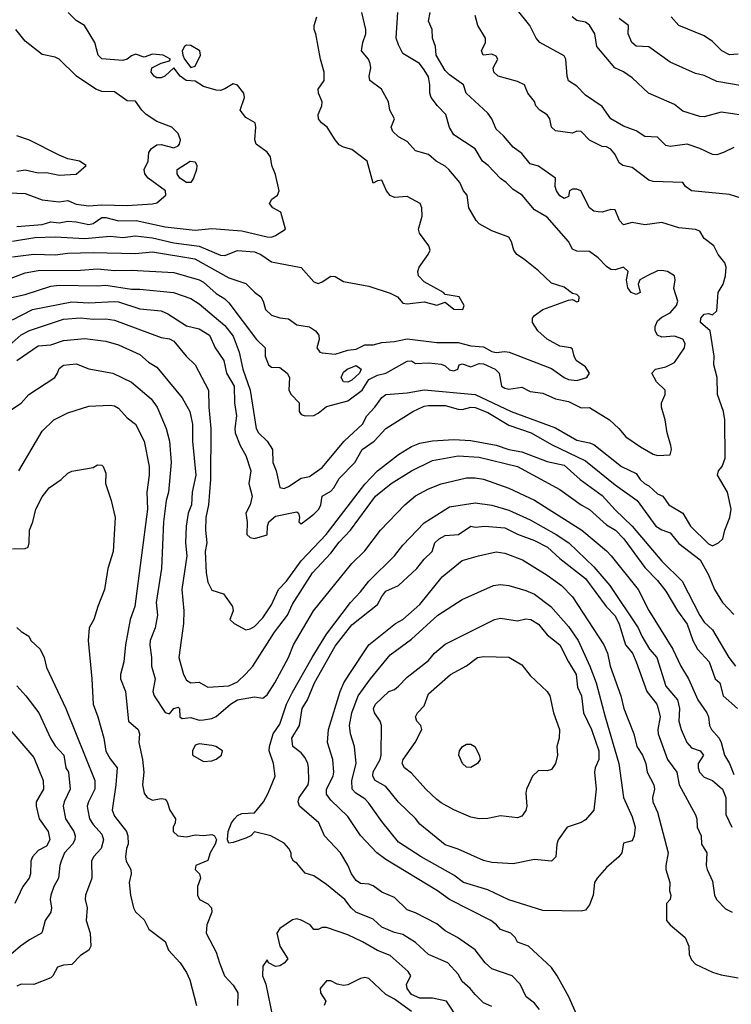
# Model space of a CAD drawing. Header units: metres. Extents: x -46681 to -43747, y -240911 to -237677.
# Tile 183 of 256: x -46000 to -45916, y -239902 to -239786. Entities that reach past the tile are written whole.
import ezdxf

# ---------------------------------------------------------------- set-up
doc = ezdxf.new("R2010")
doc.units = ezdxf.units.M
doc.layers.add('CONTOUR_INDEX', color=1, linetype='Continuous')
doc.layers.add('CONTOUR_INTER', color=3, linetype='Continuous')

msp = doc.modelspace()

# ---------------------------------------------------------------- linework, layer by layer
at = {"layer": 'CONTOUR_INDEX'}
for points, elevation in [([(-46001.6, -239819.15), (-45999.6, -239818.73), (-45996.6, -239817.75), (-45995.6, -239817.64), (-45991.1, -239817.71), (-45990.1, -239817.62), (-45987.1, -239818.1), (-45986.1, -239818.11), (-45982.14, -239818.52), (-45980.1, -239819.22), (-45979.1, -239819.83), (-45976.1, -239822.38), (-45975.1, -239823.66), (-45974.39, -239825.52), (-45973.95, -239827.52), (-45973.1, -239830.02), (-45972.4, -239834.52), (-45972.13, -239835.02), (-45971.09, -239836.02), (-45970.47, -239837.02), (-45970.41, -239838.52), (-45970.02, -239839.52), (-45969.6, -239841.5), (-45969.1, -239841.59), (-45968.6, -239841.38), (-45967.1, -239840.39), (-45966.1, -239840.17), (-45964.6, -239839.11), (-45962.04, -239836.02), (-45959.87, -239834.02), (-45959.35, -239833.02), (-45958.42, -239832.02), (-45957.6, -239830.89), (-45957.11, -239830.52), (-45954.6, -239830.31), (-45952.6, -239829.99), (-45946.6, -239830.54), (-45942.35, -239832.52), (-45937.1, -239834.44), (-45934.6, -239835.89), (-45933.1, -239836.2), (-45932.6, -239836.42), (-45929.32, -239839.02), (-45927.6, -239839.82), (-45927.14, -239840.52), (-45926.62, -239841.02), (-45926.1, -239841.3), (-45925.1, -239842.23), (-45924.45, -239842.52), (-45923.77, -239843.52), (-45922.11, -239844.52), (-45921.2, -239846.02), (-45919.1, -239848.11), (-45918.6, -239848.34), (-45917.92, -239848.02), (-45917.4, -239847.52), (-45917.17, -239846.52), (-45916.58, -239845.02), (-45916.41, -239844.02), (-45916.86, -239842.02), (-45918.01, -239840.02), (-45917.9, -239839.52), (-45917.47, -239839.02), (-45917.11, -239838.02), (-45917.15, -239833.52), (-45917.31, -239832.52), (-45918.04, -239830.52), (-45918.08, -239828.52), (-45918.46, -239827.02), (-45918.4, -239826.02), (-45918.88, -239823.02), (-45920.04, -239822.02), (-45919.98, -239821.52), (-45919.6, -239821.05), (-45919.1, -239820.96), (-45918.6, -239821.12), (-45918.1, -239820.68), (-45917.96, -239818.52), (-45917.36, -239817.52), (-45917.1, -239816.52), (-45917.02, -239815.52), (-45917.17, -239815.02), (-45917.95, -239814.02), (-45918.45, -239813.02), (-45919.6, -239812.13), (-45920.1, -239811.28), (-45920.6, -239811.07), (-45922.6, -239810.88), (-45924.6, -239810.24), (-45926.6, -239810.54), (-45928.1, -239810.27), (-45929.1, -239810.51), (-45929.56, -239810.02), (-45930.1, -239808.74), (-45930.6, -239808.71), (-45931.6, -239809.03), (-45932.1, -239809.01), (-45932.6, -239808.9), (-45933.1, -239808.53), (-45934.14, -239806.52), (-45934.6, -239806.31), (-45935.1, -239806.33), (-45935.45, -239806.52), (-45935.6, -239807.2), (-45936.1, -239807.44), (-45936.6, -239807.12), (-45937, -239806.52), (-45937.14, -239806.02), (-45937.12, -239805.02), (-45939.1, -239803.62), (-45940.1, -239803.34), (-45941.1, -239802.11), (-45942.1, -239801.37), (-45943.24, -239800.02), (-45944.1, -239799.24), (-45944.62, -239798.02), (-45945.1, -239797.38), (-45947.66, -239795.02), (-45947.96, -239794.02), (-45949.6, -239792.85), (-45950.1, -239792.35), (-45951.16, -239790.52), (-45951.24, -239789.52), (-45951.63, -239788.52), (-45951.67, -239787.52), (-45952.1, -239786.52), (-45951.87, -239785.52)], 120), ([(-45915.6, -239790.41), (-45916.6, -239790.51), (-45917.52, -239790.02), (-45918.6, -239788.91), (-45919.6, -239788.24), (-45922.6, -239787.02), (-45923.48, -239786.02)], 125), ([(-46001.6, -239806.77), (-45999.6, -239806.85), (-45997.6, -239807.57), (-45995.6, -239807.83), (-45994.6, -239807.64), (-45993.6, -239808.1), (-45992.1, -239808.3), (-45990.6, -239808.18), (-45987.6, -239808.26), (-45984.6, -239808.07), (-45984.1, -239807.93), (-45983.05, -239807.02), (-45983.08, -239806.52), (-45985.12, -239805.02), (-45985.52, -239804.52), (-45985.59, -239804.02), (-45985.12, -239803.02), (-45985.03, -239802.02), (-45984.74, -239801.52), (-45984.1, -239801.11), (-45983.6, -239801.05), (-45982.1, -239801.44), (-45981.6, -239801.21), (-45981.42, -239801.02), (-45981.32, -239800.52), (-45981.6, -239799.76), (-45982.35, -239799.02), (-45984.1, -239798.33), (-45985.34, -239797.52), (-45985.88, -239797.02), (-45986.6, -239795.94), (-45987.6, -239795.9), (-45989.1, -239794.87), (-45990.6, -239794.8), (-45991.3, -239794.52), (-45993.58, -239793.02), (-45995.6, -239791.02), (-45996.1, -239790.75), (-45997.6, -239790.45), (-45999.6, -239788.87), (-46000.7, -239787.52)], 115), ([(-46000.38, -239839.52), (-45997.6, -239834.84), (-45996.24, -239833.52), (-45994.6, -239832.69), (-45992.1, -239831.88), (-45989.6, -239831.77), (-45989.1, -239831.86), (-45988.6, -239832.15), (-45987.6, -239833.26), (-45986.6, -239834.03), (-45985.61, -239836.02), (-45985.02, -239839.02), (-45985.02, -239840.02), (-45985.28, -239842.02), (-45985.2, -239844.02), (-45986.7, -239855.52), (-45987.24, -239857.02), (-45987.81, -239860.02), (-45987.98, -239862.02), (-45988.37, -239863.52), (-45988.39, -239864.02), (-45987.8, -239865.52), (-45987.42, -239869.02), (-45986.29, -239870.02), (-45986.15, -239870.52), (-45986.23, -239871.52), (-45985.79, -239873.52), (-45985.62, -239875.02), (-45985.77, -239876.52), (-45985.58, -239877.52), (-45985.23, -239878.02), (-45984.6, -239878.32), (-45983.6, -239878.12), (-45983.1, -239878.21), (-45982.87, -239878.52), (-45982.55, -239879.52), (-45981.9, -239880.52), (-45981.93, -239881.02), (-45982.18, -239881.52), (-45982.17, -239882.02), (-45981.64, -239882.52), (-45980.6, -239882.66), (-45979.6, -239882.42), (-45978.6, -239882.5), (-45977.6, -239882.39), (-45977.31, -239882.52), (-45977.08, -239883.02), (-45977.23, -239883.52), (-45977.8, -239884.52), (-45978.1, -239885.43), (-45979.52, -239886.02), (-45979.57, -239886.52), (-45979.09, -239887.02), (-45978.95, -239887.52), (-45979.3, -239888.52), (-45979.29, -239889.52), (-45979.06, -239890.02), (-45978.1, -239890.54), (-45977.66, -239891.02), (-45977.6, -239891.52), (-45978.21, -239893.02), (-45978.27, -239894.02), (-45977.1, -239896.24), (-45976.73, -239897.52), (-45976.11, -239899.02), (-45975.1, -239900.13), (-45974.55, -239901.02), (-45974.58, -239902.52)], 125), ([(-45944.6, -239902.65), (-45945.6, -239902.22), (-45946.6, -239901.24), (-45947.18, -239900.52), (-45948.1, -239899.7), (-45948.6, -239898.83), (-45949.82, -239897.52), (-45952.09, -239896.52), (-45953.6, -239895.12), (-45955.1, -239894.15), (-45956.1, -239893.91), (-45957.6, -239893.31), (-45958.6, -239892.34), (-45960.65, -239891.52), (-45961.19, -239891.02), (-45961.93, -239890.02), (-45964.1, -239888.26), (-45965.6, -239887.25), (-45966.6, -239886.95), (-45967.6, -239885.75), (-45967.99, -239885.52), (-45968.26, -239885.02), (-45968.28, -239884.52), (-45968.53, -239884.02), (-45969.1, -239883.38), (-45970.67, -239882.52), (-45972.6, -239882.08), (-45973.02, -239882.52), (-45973.6, -239882.79), (-45975.1, -239883.33), (-45975.6, -239883.38), (-45975.76, -239883.02), (-45975.69, -239882.02), (-45975.31, -239881.02), (-45974.95, -239880.52), (-45974.6, -239880.15), (-45974.1, -239879.9), (-45972.6, -239879.84), (-45971.54, -239878.52), (-45970.98, -239877.52), (-45970.15, -239875.52), (-45970.36, -239874.02), (-45970.85, -239872.52), (-45970.84, -239872.02), (-45970.38, -239870.52), (-45969.6, -239869.38), (-45968.81, -239867.02), (-45968.1, -239865.59), (-45965.81, -239861.52), (-45964.1, -239858.78), (-45961.27, -239855.02), (-45960.1, -239853.78), (-45959.13, -239852.52), (-45956.08, -239849.52), (-45955.1, -239848.26), (-45952.6, -239845.64), (-45949.6, -239843.78), (-45946.6, -239843.27), (-45944.6, -239843.57), (-45942.6, -239844.15), (-45940.1, -239845.29), (-45937.02, -239847.02), (-45935.55, -239848.02), (-45932.6, -239850.84), (-45930.7, -239853.02), (-45927.38, -239858.02), (-45926.93, -239859.02), (-45926.02, -239860.52), (-45925.17, -239861.52), (-45924.1, -239864.89), (-45922.75, -239866.52), (-45922.51, -239867.52), (-45922.59, -239869.02), (-45922.32, -239870.02), (-45921.64, -239871.52), (-45921.1, -239872.15), (-45920.06, -239872.52), (-45919.67, -239873.02), (-45920.29, -239874.02), (-45920.31, -239874.52), (-45920.13, -239875.02), (-45919.6, -239875.63), (-45918.6, -239876.01), (-45917.44, -239877.02), (-45917.04, -239878.02), (-45917.05, -239880.02), (-45916.32, -239881.52)], 125), ([(-45946.29, -239861.52), (-45945.6, -239861.41), (-45942.6, -239861.46), (-45941.1, -239862.4), (-45940.1, -239863.63), (-45938.1, -239865.52), (-45937.78, -239866.02), (-45937.34, -239868.02), (-45936.66, -239870.02), (-45936.7, -239871.02), (-45936.94, -239872.02), (-45936.89, -239873.02), (-45937.12, -239874.02), (-45937.6, -239874.72), (-45938.1, -239874.88), (-45939.1, -239874.83), (-45939.82, -239875.52), (-45940.53, -239877.02), (-45940.61, -239877.52), (-45940.48, -239879.02), (-45940.6, -239879.55), (-45941.1, -239880.21), (-45941.6, -239880.43), (-45943.6, -239880.17), (-45945.1, -239880.48), (-45946.1, -239880.52), (-45947.1, -239880.32), (-45949.1, -239879.46), (-45950.6, -239878.66), (-45951.1, -239878.24), (-45952.4, -239877.02), (-45954.1, -239875.13), (-45954.93, -239874.52), (-45955.17, -239874.02), (-45955.08, -239873.52), (-45953.66, -239871.52), (-45952.86, -239870.02), (-45953, -239869.52), (-45953.46, -239869.02), (-45953.6, -239868.52), (-45953.38, -239868.02), (-45952.6, -239867.21), (-45952.1, -239865.81), (-45949.51, -239863.52), (-45947.6, -239862.49), (-45946.29, -239861.52)], 130)]:
    msp.add_lwpolyline(points, dxfattribs=dict(at, elevation=elevation))
at = {"layer": 'CONTOUR_INTER'}
for points, elevation in [([(-45916.1, -239801.4), (-45917.3, -239802.02), (-45918.1, -239802.28), (-45918.6, -239802.22), (-45920.1, -239801.52), (-45921.6, -239801.02), (-45923.6, -239801.29), (-45924.1, -239801.17), (-45925.1, -239800.21), (-45926.6, -239800.13), (-45927.6, -239799.43), (-45929.1, -239798.9), (-45930.6, -239798.03), (-45931.6, -239796.59), (-45933.6, -239795.25), (-45934.6, -239794.17), (-45935.6, -239793.54), (-45935.75, -239793.02), (-45935.91, -239791.02), (-45936.1, -239790.59), (-45938.97, -239789.02), (-45939.38, -239788.52), (-45940.16, -239787.02), (-45941.77, -239785.02)], 122), ([(-46001.6, -239816.91), (-45999.6, -239816.2), (-45998.1, -239815.92), (-45993.1, -239815.86), (-45991.1, -239815.72), (-45989.1, -239815.91), (-45987.1, -239815.87), (-45982.1, -239816.16), (-45979.1, -239817.01), (-45978.6, -239817.28), (-45977.1, -239818.62), (-45976.1, -239819.24), (-45975.6, -239819.71), (-45972.37, -239824.02), (-45971.35, -239825.02), (-45971.33, -239826.02), (-45970.95, -239827.02), (-45970.6, -239827.31), (-45969.6, -239827.34), (-45968.72, -239828.02), (-45968.48, -239828.52), (-45968.55, -239830.02), (-45968.27, -239830.52), (-45967.32, -239831.52), (-45967.33, -239832.52), (-45967.1, -239832.86), (-45966.6, -239833.02), (-45965.6, -239832.98), (-45965.1, -239832.74), (-45964.1, -239831.95), (-45961.6, -239831.26), (-45959.92, -239830.02), (-45959.1, -239828.76), (-45958.1, -239828.26), (-45957.1, -239828.01), (-45954.6, -239826.6), (-45954.1, -239826.56), (-45953.6, -239826.87), (-45952.1, -239826.79), (-45950.6, -239826.95), (-45950.1, -239827.13), (-45949.6, -239827.63), (-45949.1, -239827.75), (-45948.61, -239827.52), (-45948.46, -239827.02), (-45948.1, -239826.9), (-45947.1, -239827.28), (-45946.1, -239826.86), (-45945.6, -239826.89), (-45944.23, -239827.52), (-45943.76, -239828.02), (-45943.48, -239829.52), (-45943.1, -239829.79), (-45942.6, -239829.91), (-45941.1, -239829.65), (-45940.1, -239830.16), (-45938.6, -239830.38), (-45937.1, -239831.05), (-45935.6, -239831.34), (-45934.1, -239832.09), (-45933.1, -239832.04), (-45930.74, -239833.52), (-45929.66, -239834.52), (-45928.84, -239835.52), (-45927.1, -239836.68), (-45925.6, -239837.55), (-45925.1, -239837.7), (-45923.6, -239837.65), (-45923.45, -239837.02), (-45923.52, -239836.52), (-45923.97, -239835.02), (-45924.21, -239833.52), (-45924.62, -239832.02), (-45924.62, -239831.52), (-45924.2, -239830.52), (-45924.21, -239830.02), (-45925.2, -239829.02), (-45925.77, -239828.02), (-45925.32, -239827.52), (-45924.1, -239827.27), (-45923.1, -239826.74), (-45921.91, -239825.02), (-45921.82, -239824.52), (-45922.1, -239823.99), (-45923.1, -239823.63), (-45924.6, -239823.78), (-45925.09, -239823.52), (-45925.38, -239823.02), (-45925.36, -239822.52), (-45925.1, -239821.83), (-45924.6, -239821.41), (-45923.6, -239820.9), (-45922.85, -239820.02), (-45922.69, -239819.52), (-45923.17, -239818.02), (-45923.01, -239817.02), (-45923.08, -239816.52), (-45923.92, -239816.02), (-45924.6, -239815.89), (-45925.1, -239815.95), (-45926.31, -239816.52), (-45927.16, -239817.02), (-45927.39, -239817.52), (-45927.14, -239818.52), (-45927.6, -239818.74), (-45928.21, -239818.52), (-45928.6, -239817.94), (-45928.75, -239817.02), (-45928.55, -239816.02), (-45929.1, -239815.52), (-45930.1, -239815.84), (-45930.6, -239815.78), (-45931.1, -239815.43), (-45932.1, -239814.4), (-45933.1, -239813.68), (-45934.6, -239813.63), (-45935.1, -239813.38), (-45935.6, -239812.48), (-45938.1, -239809.64), (-45939.6, -239808.76), (-45941.04, -239807.02), (-45942.1, -239806.35), (-45942.93, -239805.52), (-45943.6, -239805.07), (-45945.06, -239803.52), (-45945.71, -239803.02), (-45946.6, -239801.58), (-45949.1, -239799.91), (-45949.6, -239799.07), (-45950.06, -239797.52), (-45951.03, -239796.52), (-45951.75, -239795.52), (-45951.94, -239795.02), (-45951.91, -239794.02), (-45952.1, -239793.1), (-45952.6, -239792.24), (-45953.13, -239791.52), (-45955.1, -239790.35), (-45955.6, -239789.31), (-45955.9, -239788.52), (-45955.68, -239785.52)], 119), ([(-46001.1, -239814.29), (-45998.6, -239813.99), (-45996.1, -239814.06), (-45994.6, -239813.88), (-45991.6, -239813.78), (-45986.6, -239813.9), (-45984.6, -239813.72), (-45979.63, -239814.52), (-45975.6, -239816.76), (-45973.6, -239817.43), (-45972.6, -239818.46), (-45971.83, -239819.02), (-45971.56, -239819.52), (-45971.29, -239820.52), (-45970.6, -239821.17), (-45969.6, -239821.47), (-45968.6, -239821.59), (-45967.6, -239822.3), (-45966.1, -239822.54), (-45965.4, -239823.02), (-45965.01, -239823.52), (-45964.97, -239824.02), (-45965.23, -239825.02), (-45964.89, -239825.52), (-45964.6, -239825.61), (-45963.1, -239825.76), (-45961.6, -239825.31), (-45960.6, -239825.16), (-45959.6, -239824.67), (-45958.6, -239824.66), (-45957.6, -239824.39), (-45956.1, -239824.28), (-45954.6, -239823.96), (-45951.1, -239824.41), (-45948.6, -239824.4), (-45947.1, -239824.78), (-45945.6, -239824.91), (-45944.6, -239825.47), (-45944.1, -239825.59), (-45943.1, -239825.46), (-45942.59, -239825.52), (-45937.6, -239827.45), (-45936.1, -239828.52), (-45935.6, -239828.74), (-45934.6, -239828.89), (-45933.41, -239828.52), (-45933.1, -239828.02), (-45933.6, -239827.28), (-45934.67, -239826.52), (-45934.91, -239826.02), (-45935.1, -239825.17), (-45935.32, -239825.02), (-45936.6, -239824.82), (-45938.1, -239824.01), (-45939.18, -239823.02), (-45939.83, -239822.02), (-45939.81, -239821.52), (-45939.6, -239821.22), (-45938.6, -239820.52), (-45935.6, -239819.39), (-45935.1, -239819.33), (-45934.6, -239819.6), (-45934.36, -239819.52), (-45934.34, -239819.02), (-45934.6, -239818.73), (-45935.1, -239818.61), (-45936.1, -239817.88), (-45937.6, -239817.4), (-45939.1, -239815.94), (-45940.88, -239814.52), (-45941.69, -239814.02), (-45942.01, -239813.52), (-45942.29, -239812.52), (-45942.6, -239811.99), (-45944.6, -239811.22), (-45946.1, -239810.4), (-45946.48, -239810.02), (-45947.33, -239808.52), (-45947.53, -239807.02), (-45947.95, -239806.52), (-45948.41, -239805.52), (-45949.67, -239804.02), (-45950.1, -239803.6), (-45951.17, -239803.02), (-45952.1, -239802.23), (-45953.6, -239801.8), (-45954.6, -239800.69), (-45955.6, -239800.16), (-45956.3, -239799.52), (-45956.5, -239799.02), (-45956.09, -239798.02), (-45956.64, -239797.02), (-45956.8, -239796.02), (-45957.62, -239794.52), (-45958.98, -239793.52), (-45959.06, -239793.02), (-45958.86, -239792.02), (-45958.94, -239791.52), (-45959.17, -239791.02), (-45959.97, -239790.02), (-45959.81, -239789.02), (-45959.46, -239788.02), (-45959.45, -239787.52), (-45959.94, -239785.52)], 118), ([(-46001.1, -239812.46), (-45998.48, -239812.02), (-45996.1, -239811.94), (-45992.6, -239812.14), (-45989.6, -239811.86), (-45988.1, -239812.01), (-45986.6, -239811.82), (-45984.6, -239812.05), (-45982.1, -239812.65), (-45979.1, -239813.03), (-45976.6, -239814.1), (-45976.1, -239814.15), (-45974.6, -239813.57), (-45972.6, -239813.72), (-45971.84, -239814.02), (-45970.6, -239814.87), (-45967.1, -239815.54), (-45965.6, -239817.23), (-45965.1, -239817.43), (-45964.6, -239817.24), (-45963.6, -239816.57), (-45963.1, -239816.62), (-45962.1, -239817.19), (-45959.1, -239817.77), (-45956.6, -239818.59), (-45955.75, -239819.02), (-45955.1, -239819.77), (-45954.6, -239819.83), (-45952.6, -239819.59), (-45951.1, -239820), (-45950.1, -239819.64), (-45949.1, -239820.48), (-45948.04, -239820.52), (-45947.88, -239820.02), (-45948.48, -239819.02), (-45950.1, -239818.75), (-45950.32, -239818.52), (-45952.6, -239817.23), (-45953.27, -239816.52), (-45953.35, -239816.02), (-45953.18, -239815.52), (-45952.12, -239814.02), (-45951.9, -239813.52), (-45952.05, -239813.02), (-45953.13, -239811.52), (-45953.27, -239811.02), (-45952.82, -239809.52), (-45952.87, -239808.52), (-45953.06, -239808.02), (-45954.6, -239807.2), (-45956.1, -239807.29), (-45956.6, -239807.08), (-45957.03, -239806.52), (-45957.6, -239805.25), (-45958.1, -239805.34), (-45958.6, -239805.62), (-45959.33, -239803.02), (-45961.1, -239801.65), (-45962.1, -239801.37), (-45962.6, -239801.1), (-45963.09, -239800.52), (-45964.01, -239799.02), (-45964.69, -239798.52), (-45965.06, -239798.02), (-45965.09, -239797.52), (-45964.66, -239796.52), (-45964.63, -239796.02), (-45965.05, -239795.02), (-45965.1, -239794.52), (-45964.39, -239793.52), (-45964.38, -239792.52), (-45964.83, -239791.02), (-45965.38, -239788.02), (-45965.57, -239787.52), (-45965.57, -239787.02), (-45965.24, -239786.02)], 117), ([(-46000.6, -239810.73), (-45997.6, -239810.49), (-45996.6, -239810.18), (-45995.6, -239810.29), (-45994.6, -239810.08), (-45993.6, -239810.16), (-45992.1, -239810.5), (-45991.6, -239810.35), (-45990.6, -239809.67), (-45990.1, -239809.65), (-45988.6, -239810.07), (-45986.53, -239810.02), (-45983.1, -239810.77), (-45979.6, -239811.15), (-45977.6, -239810.94), (-45974.1, -239811.23), (-45971.1, -239811.95), (-45970.6, -239811.96), (-45970.1, -239811.78), (-45968.94, -239811.02), (-45969.48, -239809.02), (-45970.43, -239808.52), (-45970.81, -239808.02), (-45970.54, -239807.52), (-45969.86, -239807.02), (-45969.67, -239806.52), (-45970.1, -239804.58), (-45970.56, -239803.52), (-45970.7, -239802.52), (-45971.1, -239801.95), (-45972.38, -239801.02), (-45972.56, -239800.52), (-45972.43, -239799.02), (-45972.52, -239798.52), (-45973.6, -239797.86), (-45974.26, -239797.02), (-45973.75, -239795.52), (-45973.84, -239795.02), (-45974.6, -239794.05), (-45975.1, -239793.91), (-45976.1, -239794.5), (-45976.6, -239794.68), (-45977.1, -239794.64), (-45978.6, -239794.21), (-45979.6, -239793.59), (-45980.65, -239793.52), (-45981.36, -239793.02), (-45982.1, -239792.04), (-45983.15, -239793.02), (-45983.6, -239793.21), (-45984.1, -239793.2), (-45984.41, -239793.02), (-45984.78, -239792.52), (-45984.7, -239792.02), (-45983.6, -239791.48), (-45982.6, -239791.18), (-45982.49, -239791.02), (-45983.36, -239790.52), (-45984.6, -239790.43), (-45985.6, -239790.77), (-45986.6, -239790.43), (-45987.1, -239790.61), (-45987.6, -239791.02), (-45988.1, -239791.17), (-45990.6, -239790.95), (-45991.03, -239790.52), (-45991.41, -239789.02), (-45992.64, -239787.02), (-45993.6, -239786.43), (-45994.55, -239785.52)], 116), ([(-45915.1, -239807.43), (-45916.6, -239806.95), (-45921.1, -239806.5), (-45921.81, -239806.02), (-45922.1, -239805.55), (-45925.6, -239805.41), (-45926.1, -239805.27), (-45928.1, -239803.77), (-45929.2, -239803.52), (-45929.6, -239803.2), (-45930.1, -239802.24), (-45930.6, -239801.61), (-45931.1, -239801.35), (-45931.6, -239801.28), (-45933.1, -239800.53), (-45934.1, -239799.54), (-45934.6, -239799.49), (-45935.1, -239799.72), (-45937.1, -239799.43), (-45937.58, -239799.02), (-45937.8, -239798.02), (-45938.1, -239797.58), (-45938.96, -239797.02), (-45939.44, -239796.52), (-45939.6, -239796.01), (-45940.38, -239795.02), (-45940.77, -239794.02), (-45941.6, -239793.62), (-45943.87, -239793.02), (-45944.4, -239792.52), (-45944.45, -239792.02), (-45943.93, -239791.02), (-45944.1, -239790.64), (-45944.6, -239790.4), (-45945.63, -239790.52), (-45945.85, -239790.02), (-45945.36, -239789.02), (-45945.38, -239788.52), (-45946.27, -239787.02), (-45946.6, -239785.85)], 121), ([(-45914.6, -239797.67), (-45917.6, -239797.25), (-45919.6, -239797.8), (-45920.1, -239797.77), (-45922.1, -239797.14), (-45923.1, -239796.34), (-45926.16, -239795.02), (-45928.1, -239793.19), (-45929.1, -239792.5), (-45930.11, -239792.02), (-45932.25, -239789.52), (-45932.5, -239788.02), (-45933.1, -239786.98), (-45933.6, -239786.63), (-45934.6, -239786.46), (-45935.16, -239786.02)], 123), ([(-45915.1, -239794.16), (-45918.1, -239793.64), (-45919.6, -239792.93), (-45920.6, -239792.7), (-45923.6, -239791.34), (-45926.1, -239789.55), (-45927.6, -239789.45), (-45928.12, -239789.02), (-45928.54, -239788.02), (-45928.52, -239787.02), (-45929.6, -239786.22)], 124), ([(-45980.6, -239789.36), (-45980.85, -239789.52), (-45981.13, -239790.02), (-45981.05, -239790.52), (-45980.84, -239791.02), (-45980.1, -239791.99), (-45979.6, -239791.82), (-45978.97, -239790.52), (-45979.05, -239790.02), (-45980.1, -239789.41), (-45980.6, -239789.36)], 116), ([(-46000.6, -239804.19), (-45999.6, -239804.06), (-45998.1, -239804.38), (-45997.1, -239804.36), (-45995.6, -239804.69), (-45993.6, -239804.57), (-45992.44, -239803.52), (-45993.23, -239803.02), (-45994.6, -239802.75), (-45995.6, -239802.32), (-45999.1, -239800.56), (-46000.6, -239800.02)], 114), ([(-45980.19, -239803.02), (-45979.6, -239803.09), (-45979.4, -239803.52), (-45979.41, -239804.02), (-45979.76, -239805.02), (-45980.1, -239805.52), (-45980.6, -239805.53), (-45981.38, -239805.02), (-45981.71, -239804.52), (-45981.72, -239804.02), (-45980.19, -239803.02)], 116), ([(-46001.1, -239821.71), (-45998.75, -239820.52), (-45994.1, -239819.62), (-45992.1, -239819.71), (-45989.1, -239819.56), (-45988.6, -239819.59), (-45986.1, -239820.41), (-45983.6, -239820.68), (-45982.8, -239821.02), (-45980.6, -239822.43), (-45979.1, -239822.8), (-45977.89, -239823.52), (-45977.22, -239825.02), (-45976.22, -239826.52), (-45975.87, -239828.02), (-45974.98, -239829.52), (-45974.94, -239831.52), (-45974.73, -239833.02), (-45974.92, -239834.52), (-45974.86, -239835.02), (-45974.28, -239836.52), (-45973.6, -239837.71), (-45973.01, -239839.52), (-45973.26, -239841.02), (-45972.87, -239842.52), (-45973.11, -239843.52), (-45973.6, -239844.52), (-45973.46, -239845.52), (-45973.49, -239847.02), (-45973.1, -239847.37), (-45972.6, -239847.49), (-45971.1, -239847.07), (-45971.05, -239846.02), (-45970.89, -239845.52), (-45970.1, -239844.88), (-45967.6, -239844.34), (-45967.42, -239844.52), (-45967.3, -239845.02), (-45967.38, -239845.52), (-45967.1, -239845.75), (-45965.6, -239844.61), (-45965, -239844.02), (-45964.77, -239843.52), (-45964.61, -239842.52), (-45963.6, -239841.9), (-45963.25, -239841.52), (-45962.6, -239840.42), (-45960.77, -239838.52), (-45959.92, -239837.02), (-45958.47, -239836.02), (-45957.12, -239834.52), (-45953.92, -239832.52), (-45952.6, -239831.88), (-45952.1, -239831.83), (-45950.1, -239831.8), (-45948.6, -239832.26), (-45948.1, -239832.27), (-45947.1, -239832.03), (-45946.6, -239832.07), (-45945.1, -239832.64), (-45942.6, -239834.14), (-45940, -239835.02), (-45937.6, -239836.4), (-45933.6, -239838.33), (-45930.1, -239841.16), (-45927.49, -239843.02), (-45925.3, -239846.02), (-45924.6, -239846.48), (-45923.6, -239846.82), (-45922.6, -239848.08), (-45920.08, -239850.02), (-45919.1, -239851.79), (-45918.38, -239853.52), (-45917.43, -239855.02), (-45916.1, -239856.45)], 121), ([(-46002.97, -239826.02), (-46000.1, -239823.49), (-45999.1, -239822.96), (-45995.1, -239821.64), (-45993.1, -239821.47), (-45991.6, -239821.64), (-45990.1, -239821.6), (-45989.1, -239821.76), (-45983.6, -239823.79), (-45982.6, -239823.96), (-45982.1, -239824.25), (-45980.63, -239826.02), (-45979.6, -239827.03), (-45978.01, -239830.02), (-45977.96, -239832.02), (-45977.72, -239834.52), (-45977.78, -239840.52), (-45978.02, -239843.52), (-45978.31, -239845.02), (-45978.38, -239846.52), (-45978.22, -239848.02), (-45978.4, -239849.02), (-45978.29, -239851.52), (-45978.1, -239852.63), (-45977.6, -239853.59), (-45976.24, -239854.02), (-45975.19, -239855.52), (-45975.09, -239856.02), (-45975.48, -239857.02), (-45974.97, -239857.52), (-45973.6, -239858.27), (-45973.1, -239858.15), (-45972.6, -239857.85), (-45971.6, -239856.86), (-45970.6, -239855.32), (-45969.77, -239853.52), (-45968.8, -239852.52), (-45967.1, -239850.13), (-45964.13, -239847.02), (-45959.6, -239841.07), (-45958.1, -239839.51), (-45955.6, -239837.61), (-45954.1, -239836.65), (-45953.1, -239836.25), (-45951.6, -239835.98), (-45949.1, -239835.81), (-45947.1, -239835.95), (-45944.1, -239836.48), (-45942.6, -239837), (-45941.1, -239837.28), (-45938.1, -239838.41), (-45936.1, -239838.85), (-45934.22, -239840.52), (-45931.6, -239842.43), (-45930.1, -239844.12), (-45928.1, -239846.03), (-45924.6, -239850.15), (-45922.2, -239852.52), (-45920.1, -239856.58), (-45919.6, -239857.35), (-45918.6, -239858.27), (-45916.69, -239861.52), (-45915.91, -239862.52)], 122), ([(-46000.6, -239826.5), (-45998.1, -239824.8), (-45996.6, -239824.68), (-45995.1, -239824.14), (-45992.6, -239823.94), (-45990.1, -239824.24), (-45988.6, -239824.67), (-45986.1, -239825.81), (-45985.1, -239826.71), (-45984.1, -239827.29), (-45981.1, -239830.9), (-45980.21, -239832.52), (-45979.88, -239834.02), (-45979.88, -239836.02), (-45979.52, -239840.02), (-45979.95, -239842.02), (-45980.02, -239843.52), (-45980.4, -239844.52), (-45980.66, -239846.02), (-45980.72, -239848.02), (-45980.56, -239849.52), (-45981.14, -239853.52), (-45980.92, -239856.02), (-45980.94, -239857.52), (-45981.52, -239861.52), (-45980.95, -239863.52), (-45980.6, -239864.17), (-45980.1, -239864.52), (-45979.1, -239864.41), (-45978.1, -239865.03), (-45975.6, -239864.85), (-45974.6, -239864.39), (-45973.6, -239863.46), (-45972.77, -239862.52), (-45970.23, -239858.52), (-45968.71, -239856.52), (-45968.1, -239855.25), (-45965.76, -239851.52), (-45963.6, -239849.24), (-45962.6, -239847.91), (-45961.29, -239846.52), (-45958.31, -239842.52), (-45956.5, -239841.02), (-45954.1, -239839.53), (-45951.6, -239838.3), (-45948.6, -239837.74), (-45946.1, -239837.91), (-45941.6, -239839.02), (-45936.6, -239841.7), (-45934.1, -239843.51), (-45933.1, -239844.08), (-45931.1, -239845.89), (-45930.03, -239846.52), (-45929.06, -239847.52), (-45926.6, -239850.9), (-45925.1, -239852.44), (-45924.1, -239853.69), (-45922.74, -239856.02), (-45921.6, -239857.59), (-45920.94, -239859.52), (-45920.39, -239860.52), (-45919.02, -239862.02), (-45918.3, -239864.02), (-45917.74, -239864.52), (-45917.36, -239866.02), (-45915.67, -239867.52)], 123), ([(-46001.58, -239832.52), (-46000.1, -239831.55), (-45999.18, -239830.52), (-45996.13, -239828.52), (-45995.79, -239828.02), (-45995.6, -239827.44), (-45995.1, -239827.08), (-45993.6, -239826.89), (-45992.1, -239827.51), (-45989.3, -239828.02), (-45987.1, -239829.05), (-45984.77, -239831.02), (-45984.05, -239832.02), (-45983.01, -239834.52), (-45982.6, -239836.02), (-45982.43, -239838.52), (-45982.73, -239842.02), (-45982.99, -239843.02), (-45983.3, -239845.52), (-45983.54, -239851.02), (-45984.19, -239855.02), (-45984.02, -239856.52), (-45984.3, -239858.02), (-45984.9, -239859.52), (-45984.92, -239860.02), (-45984.73, -239861.52), (-45984.74, -239862.52), (-45984.29, -239864.02), (-45984.58, -239865.52), (-45984.4, -239866.02), (-45983.1, -239868.01), (-45982.6, -239868.14), (-45982.1, -239867.52), (-45981.6, -239867.36), (-45981.41, -239867.52), (-45981.39, -239868.52), (-45981.1, -239868.69), (-45980.1, -239868.57), (-45979.1, -239868.9), (-45978.6, -239868.86), (-45977.6, -239868.7), (-45977.1, -239868.47), (-45975.4, -239867.02), (-45974.6, -239866.5), (-45972.6, -239866.15), (-45971.6, -239866.3), (-45971.1, -239865.9), (-45970.18, -239864.52), (-45968.59, -239861.52), (-45968, -239860.02), (-45965.62, -239856.02), (-45961.1, -239850.42), (-45959.6, -239848.96), (-45957.74, -239846.52), (-45954.88, -239843.52), (-45953.6, -239842.48), (-45952.1, -239841.63), (-45950.6, -239841.04), (-45947.6, -239840.36), (-45946.6, -239840.34), (-45945.6, -239840.49), (-45942.6, -239841.57), (-45939.6, -239842.96), (-45934, -239846.52), (-45931.1, -239848.94), (-45930.56, -239849.52), (-45927.36, -239853.52), (-45926.1, -239855.99), (-45923.28, -239860.52), (-45922.36, -239862.52), (-45921.45, -239864.02), (-45920.35, -239866.52), (-45919.3, -239868.02), (-45919.1, -239868.52), (-45918.96, -239869.52), (-45918.72, -239870.02), (-45917.84, -239871.02), (-45917.59, -239871.52), (-45917.21, -239873.02), (-45916.61, -239874.02), (-45916.1, -239875.31)], 124), ([(-45961.67, -239827.52), (-45960.6, -239827.09), (-45960, -239827.52), (-45960.21, -239828.02), (-45961.1, -239828.84), (-45961.6, -239829.08), (-45962.1, -239829.02), (-45962.36, -239828.52), (-45962.1, -239827.9), (-45961.67, -239827.52)], 119), ([(-46001.1, -239848.71), (-45999.6, -239848.68), (-45999.27, -239848.52), (-45999.15, -239848.02), (-45999.12, -239846.52), (-45998.7, -239845.52), (-45998.35, -239844.02), (-45997.6, -239842.58), (-45996.78, -239841.52), (-45995.36, -239840.52), (-45994.6, -239839.8), (-45994.1, -239839.55), (-45991.6, -239839.12), (-45991.1, -239838.81), (-45990.6, -239838.86), (-45990.42, -239839.02), (-45990.1, -239839.81), (-45990.13, -239841.02), (-45989.47, -239843.02), (-45989.01, -239845.02), (-45989.24, -239849.02), (-45989.88, -239851.02), (-45990.26, -239853.52), (-45991.07, -239855.52), (-45991.54, -239857.02), (-45992.06, -239858.02), (-45992.2, -239859.52), (-45991.76, -239864.02), (-45991.62, -239867.02), (-45991.05, -239868.52), (-45990.35, -239871.02), (-45990.1, -239872.55), (-45989.6, -239873.47), (-45988.77, -239874.52), (-45988.92, -239876.52), (-45989.36, -239879.52), (-45989.1, -239880.22), (-45987.68, -239882.02), (-45987.51, -239882.52), (-45987.49, -239883.52), (-45987.67, -239884.02), (-45987.78, -239885.02), (-45987.73, -239885.52), (-45987.17, -239886.52), (-45987.12, -239887.02), (-45987.36, -239888.02), (-45987.2, -239889.52), (-45986.85, -239891.02), (-45986.6, -239891.5), (-45985.6, -239892.43), (-45985.06, -239893.52), (-45983.1, -239894.98), (-45982.73, -239896.02), (-45981.36, -239897.52), (-45980.6, -239898.64), (-45980.21, -239899.52), (-45979.42, -239902.52)], 126), ([(-45939.02, -239903.02), (-45939.6, -239902.26), (-45940.58, -239901.52), (-45941.27, -239900.02), (-45942.23, -239899.02), (-45944.6, -239898.22), (-45945.41, -239897.52), (-45946.6, -239895.98), (-45948.66, -239894.52), (-45950.1, -239893.74), (-45951.1, -239892.9), (-45953.6, -239891.62), (-45954.6, -239891.24), (-45956.1, -239889.82), (-45957.6, -239889.17), (-45958.6, -239888.42), (-45959.1, -239888.23), (-45960.1, -239888.14), (-45960.6, -239887.79), (-45961.16, -239887.02), (-45961.6, -239885.98), (-45962.47, -239884.52), (-45964.34, -239882.52), (-45965.01, -239881.02), (-45967.29, -239879.02), (-45967.45, -239878.52), (-45967.31, -239878.02), (-45966.28, -239876.52), (-45966.18, -239876.02), (-45966.22, -239874.52), (-45966.3, -239874.02), (-45966.6, -239873.35), (-45967.1, -239872.76), (-45968.08, -239872.02), (-45968.18, -239871.02), (-45967.27, -239869.52), (-45966.98, -239867.52), (-45966.36, -239866.52), (-45965.51, -239864.52), (-45963.1, -239860.18), (-45961.1, -239857.68), (-45958.1, -239855.26), (-45957.6, -239854.33), (-45957.1, -239853.71), (-45955.62, -239853.02), (-45953.46, -239851.02), (-45952.6, -239849.94), (-45951.66, -239849.02), (-45951.33, -239848.02), (-45950.83, -239847.52), (-45950.1, -239847.13), (-45948.55, -239847.02), (-45947.1, -239846.05), (-45946.6, -239846.17), (-45945.46, -239846.02)], 126), ([(-45945.46, -239846.02), (-45943.1, -239846.23), (-45941.6, -239846.97), (-45939.6, -239847.71), (-45938.05, -239848.52), (-45936.6, -239849.84), (-45933.6, -239852.2), (-45931.14, -239855.52), (-45930.1, -239856.61), (-45929.6, -239857.58), (-45928.86, -239860.02), (-45928.04, -239861.02), (-45927.6, -239862.01), (-45926.35, -239865.52), (-45925.19, -239867.02), (-45925, -239867.52), (-45924.8, -239868.52), (-45925.07, -239870.02), (-45925.01, -239870.52), (-45923.9, -239873.52), (-45922.83, -239875.02), (-45922.53, -239876.52), (-45920.6, -239880.06), (-45920.44, -239880.52), (-45920.41, -239881.52), (-45919.93, -239882.52), (-45919.91, -239883.52), (-45919.29, -239884.52), (-45919.35, -239886.02), (-45919.25, -239886.52), (-45918.6, -239887.86), (-45918.37, -239889.52), (-45918.15, -239890.02), (-45917.1, -239891.14), (-45916.29, -239891.52)], 126), ([(-45946.21, -239849.52), (-45944.1, -239849.06), (-45943.1, -239849.21), (-45940.99, -239850.02), (-45938.1, -239851.81), (-45936.4, -239853.02), (-45935.1, -239854.35), (-45931.42, -239860.02), (-45930.99, -239861.02), (-45930.68, -239862.52), (-45929.41, -239866.02), (-45929.05, -239867.52), (-45927.88, -239870.52), (-45927.52, -239872.02), (-45926.85, -239873.02), (-45926.48, -239874.02), (-45926.32, -239875.02), (-45925.51, -239876.52), (-45925.46, -239877.02), (-45925.68, -239878.02), (-45925.63, -239878.52), (-45925.1, -239879.74), (-45923.85, -239884.52), (-45924.13, -239886.02), (-45924.12, -239886.52), (-45923.63, -239888.02), (-45923.7, -239889.02), (-45923.54, -239889.52), (-45923.6, -239890.02), (-45924.03, -239890.52), (-45924.03, -239892.52), (-45923.6, -239893.04), (-45921.85, -239894.52), (-45921.41, -239895.52), (-45921.35, -239896.52), (-45921.1, -239897.15), (-45920.6, -239897.67), (-45918.6, -239898.62), (-45917.6, -239898.92), (-45915.6, -239899.27)], 127), ([(-45934.2, -239904.52), (-45935.53, -239901.52), (-45936.9, -239899.02), (-45937.6, -239898.04), (-45940.28, -239895.52), (-45941.6, -239895.06), (-45941.88, -239894.52), (-45942.39, -239894.02), (-45943.6, -239893.56), (-45944.06, -239893.02), (-45944.75, -239892.52), (-45949.6, -239890.02), (-45951.01, -239889.02), (-45957.1, -239885.31), (-45958.19, -239884.52), (-45960.1, -239882.51), (-45961.6, -239880.26), (-45963.6, -239878.35), (-45964.1, -239877.64), (-45964.1, -239877.02), (-45963.33, -239875.52), (-45963.23, -239875.02), (-45963.36, -239873.52), (-45963.97, -239871.52), (-45963.88, -239870.02), (-45962.5, -239865.52), (-45962.06, -239864.52), (-45961.44, -239863.52), (-45959.1, -239860.01), (-45955.98, -239857.52), (-45955.09, -239857.02), (-45953.1, -239855.27), (-45950.47, -239852.02), (-45948.1, -239850.07), (-45946.21, -239849.52)], 127), ([(-45944.41, -239853.02), (-45943.6, -239852.92), (-45942.6, -239853.04), (-45940.6, -239853.62), (-45939.6, -239854.05), (-45937.68, -239855.52), (-45935.6, -239857.86), (-45934.46, -239859.52), (-45933.08, -239862.52), (-45932.31, -239864.52), (-45931.28, -239868.52), (-45929.64, -239874.02), (-45929.12, -239878.02), (-45928.1, -239880.29), (-45927.73, -239881.52), (-45927.86, -239882.52), (-45928.1, -239883.12), (-45929.1, -239883.39), (-45929.29, -239884.52), (-45929.64, -239885.02), (-45931.1, -239886.26), (-45932.2, -239887.52), (-45932.52, -239888.02), (-45932.67, -239889.52), (-45933.1, -239890.68), (-45933.6, -239891.29), (-45934.1, -239891.43), (-45938.6, -239891.33), (-45942.6, -239890.09), (-45945.1, -239888.89), (-45947.96, -239888.02), (-45949.1, -239887.16), (-45952.96, -239885.02), (-45955.6, -239883.29), (-45957.6, -239880.85), (-45959.1, -239878.67), (-45959.6, -239878.16), (-45960.65, -239877.52), (-45961.07, -239877.02), (-45961.1, -239876.02), (-45960.61, -239874.02), (-45960.81, -239872.02), (-45961.29, -239870.52), (-45961.4, -239869.52), (-45961.12, -239868.02), (-45960.38, -239866.02), (-45958.92, -239864.02), (-45956.6, -239861.21), (-45954.1, -239859.35), (-45950.99, -239856.52), (-45948.1, -239854.69), (-45944.41, -239853.02)], 128), ([(-45944.29, -239857.02), (-45943.6, -239856.89), (-45941.6, -239857.19), (-45940.6, -239856.97), (-45940.01, -239857.02), (-45939.1, -239857.6), (-45938.1, -239858.83), (-45936.6, -239860.01), (-45935.59, -239862.02), (-45934.67, -239863.52), (-45934.54, -239865.02), (-45934.07, -239866.02), (-45933.81, -239868.02), (-45932.86, -239870.02), (-45931.99, -239872.52), (-45931.99, -239873.52), (-45932.44, -239874.52), (-45932.52, -239875.02), (-45932.33, -239877.02), (-45932.59, -239879.52), (-45933.6, -239880.66), (-45934.1, -239880.95), (-45935.75, -239881.52), (-45936.81, -239883.02), (-45936.96, -239883.52), (-45937.07, -239885.02), (-45937.6, -239885.51), (-45939.6, -239885.31), (-45942.1, -239885.83), (-45944.6, -239885.69), (-45945.6, -239885.44), (-45948.6, -239884.12), (-45950.1, -239883.61), (-45953.1, -239881.16), (-45953.6, -239880.48), (-45955.6, -239878.55), (-45957.1, -239876.73), (-45958.37, -239876.02), (-45958.64, -239875.52), (-45958.6, -239875.01), (-45957.77, -239873.52), (-45957.65, -239873.02), (-45957.64, -239869.52), (-45957.76, -239869.02), (-45958.46, -239868.02), (-45958.57, -239867.52), (-45958.34, -239867.02), (-45956.75, -239865.52), (-45956.1, -239865.28), (-45955.6, -239864.89), (-45954.6, -239863.84), (-45952.1, -239861.88), (-45951.36, -239861.02), (-45950.1, -239859.96), (-45944.29, -239857.02)], 129), ([(-46000.6, -239857.97), (-46000.1, -239858.46), (-45999.2, -239859.02), (-45998.94, -239859.52), (-45997.85, -239860.52), (-45997.37, -239861.52), (-45997.1, -239862.71), (-45994.83, -239867.52), (-45991.4, -239876.02), (-45991.4, -239877.02), (-45992.15, -239878.52), (-45992.3, -239879.02), (-45992.24, -239879.52), (-45992.02, -239880.52), (-45991.6, -239881.21), (-45990.6, -239882.34), (-45990.37, -239883.02), (-45990.66, -239884.02), (-45991.56, -239885.02), (-45991.79, -239885.52), (-45991.77, -239887.52), (-45992.49, -239889.52), (-45992.53, -239890.02), (-45992.3, -239891.02), (-45992.41, -239892.52), (-45991.97, -239894.02), (-45991.86, -239895.52), (-45992.1, -239895.99), (-45993.1, -239896.62), (-45994.1, -239897.68), (-45995.1, -239897.79), (-45995.8, -239898.02), (-45996.34, -239899.02), (-45996.6, -239899.27), (-45998.6, -239900.06), (-46000.1, -239900), (-46000.6, -239900.25)], 127), ([(-46000.6, -239864.85), (-45999.54, -239866.02), (-45998.02, -239868.02), (-45996.65, -239871.02), (-45996.1, -239871.91), (-45995.06, -239873.02), (-45994.81, -239874.52), (-45994.52, -239875.02), (-45994.33, -239877.02), (-45995.04, -239878.52), (-45995.15, -239879.02), (-45994.88, -239880.52), (-45993.88, -239882.02), (-45993.73, -239882.52), (-45993.75, -239883.02), (-45994.04, -239883.52), (-45995, -239884.52), (-45995.39, -239885.52), (-45995.55, -239886.02), (-45995.69, -239887.52), (-45996.23, -239888.52), (-45996.6, -239889.52), (-45996.66, -239890.02), (-45996.52, -239891.02), (-45996.6, -239891.52), (-45997.25, -239892.52), (-45997.6, -239893.84), (-45997.71, -239894.02), (-45999.1, -239894.78), (-46000.15, -239895.52), (-46001.29, -239896.52)], 128), ([(-46001.44, -239870.02), (-45998.6, -239873.3), (-45997.51, -239876.02), (-45997.45, -239877.02), (-45998.33, -239878.52), (-45998.33, -239879.02), (-45997.96, -239880.52), (-45996.91, -239882.02), (-45996.72, -239883.02), (-45997.1, -239883.74), (-45998.1, -239884.26), (-45998.75, -239885.02), (-45998.94, -239885.52), (-45999, -239887.02), (-45999.16, -239887.52), (-45999.91, -239888.52), (-46000.84, -239890.52)], 129), ([(-45979.6, -239871.83), (-45979.91, -239872.52), (-45979.88, -239873.02), (-45978.6, -239873.76), (-45977.6, -239873.71), (-45977.1, -239873.51), (-45976.49, -239873.02), (-45976.38, -239872.52), (-45977.14, -239872.02), (-45977.6, -239871.87), (-45979.1, -239871.71), (-45979.6, -239871.83)], 124), ([(-45948.08, -239872.02), (-45947.6, -239871.72), (-45947.1, -239871.72), (-45946.61, -239872.02), (-45946.1, -239872.97), (-45945.98, -239873.52), (-45946.29, -239874.02), (-45947.1, -239874.48), (-45947.6, -239874.44), (-45948.07, -239874.02), (-45948.52, -239873.02), (-45948.44, -239872.52), (-45948.08, -239872.02)], 131), ([(-45948.6, -239904.09), (-45949.98, -239902.02), (-45951.6, -239901.67), (-45953.1, -239901.65), (-45954.1, -239901.23), (-45954.61, -239900.52), (-45954.69, -239900.02), (-45954.16, -239899.02), (-45954.49, -239898.52), (-45956.6, -239896.65), (-45958.1, -239896.05), (-45959.85, -239895.02), (-45961.6, -239894.19), (-45964.1, -239893.35), (-45964.6, -239893.33), (-45965.1, -239893.59), (-45965.6, -239893.59), (-45966.03, -239893.02), (-45967.1, -239892.48), (-45967.6, -239892.32), (-45968.1, -239892.42), (-45969.6, -239893.46), (-45969.97, -239894.02), (-45969.59, -239895.52), (-45968.67, -239897.02), (-45969.1, -239897.56), (-45969.6, -239897.84), (-45970.1, -239897.92), (-45970.94, -239897.52), (-45971.1, -239897.15), (-45971.6, -239897.9), (-45971.64, -239899.02), (-45971.26, -239900.02), (-45970.42, -239904.02)], 124), ([(-45954.1, -239903.23), (-45956.1, -239901.77), (-45957.1, -239901.22), (-45959.1, -239899.35), (-45959.6, -239899.24), (-45960.1, -239899.35), (-45961.6, -239900.09), (-45962.1, -239900.18), (-45962.86, -239900.02), (-45963.6, -239899.64), (-45964.1, -239899.61), (-45964.86, -239900.52), (-45964.82, -239901.02), (-45964.17, -239902.02), (-45964.36, -239902.52)], 123)]:
    msp.add_lwpolyline(points, dxfattribs=dict(at, elevation=elevation))

doc.saveas('drawing.dxf')
